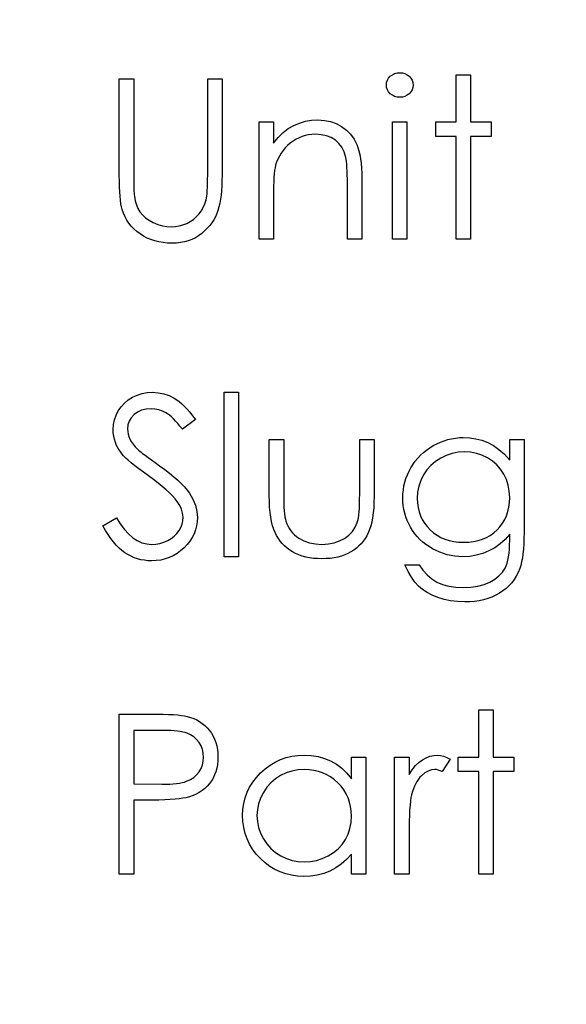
# Model space of a CAD drawing. Header units: inches. Extents: x 0.1 to 87.3, y 0.1 to 33.9.
# Tile 116 of 174: x 48.448 to 48.874, y 22.311 to 23.079. Entities that reach past the tile are written whole.
import ezdxf

# ---------------------------------------------------------------- set-up
doc = ezdxf.new("R2010")
doc.units = ezdxf.units.IN
doc.header["$MEASUREMENT"] = 0
doc.layers.add('DIMENSIONS', color=171, linetype='Continuous')
doc.styles.add('SLDTEXTSTYLE0', font='TXT', dxfattribs={"width": 0.75})
doc.dimstyles.new('SLDDIMSTYLE0', dxfattribs={"dimtxt": 0.125, "dimasz": 0.13, "dimexe": 0, "dimexo": 0.0625, "dimgap": 0.03125, "dimtad": 0, "dimtih": 1, "dimtoh": 1, "dimdec": 4, "dimrnd": 1e-09, "dimzin": 4, "dimdsep": 46, "dimtxsty": 'SLDTEXTSTYLE0', "dimsah": 1, "dimcen": 0.09, "dimadec": 0, "dimazin": 1, "dimtfac": 1, "dimtdec": 4, "dimtofl": 0, "dimtmove": 0, "dimatfit": 3, "dimfxl": 1, "dimfrac": 2, "dimtolj": 1, "dimtzin": 12, "dimarcsym": 0})

# ---------------------------------------------------------------- blocks, each defined once
blk = doc.blocks.new('_D')
at = {"layer": 'DIMENSIONS'}
for p, q in [((48.16177, 20.43835), (48.16177, 26.74835)), ((48.16177, 19.64679), (48.16177, 20.43835)), ((48.41177, 19.64679), (48.16177, 19.64679))]:
    blk.add_line(p, q, dxfattribs=at)
for points in [[(48.16177, 26.74835), (48.14177, 26.61835), (48.18177, 26.61835)], [(48.16177, 20.43835), (48.18177, 20.56835), (48.14177, 20.56835)]]:
    blk.add_solid(points, dxfattribs=at)
at = {"layer": 'DIMENSIONS', "char_height": 0.125, "attachment_point": 1, "style": 'SLDTEXTSTYLE0'}
for s, insert in [('6.3100', (48.41177, 19.80792)), ('COIL', (48.46837, 19.60949))]:
    blk.add_mtext(s, dxfattribs=dict(at, insert=insert))

msp = doc.modelspace()

# ---------------------------------------------------------------- linework, layer by layer
at = {"color": 7, "linetype": 'Continuous', "flags": 128}
for points in [[(48.5256, 23.0328), (48.53682, 23.0328), (48.53682, 23.0328), (48.53682, 22.9579), (48.53682, 22.9579), (48.53682, 22.95472), (48.53684, 22.95187), (48.53689, 22.94932), (48.53694, 22.94709), (48.53702, 22.94516), (48.53709, 22.94356), (48.53719, 22.94225), (48.53732, 22.94128), (48.53732, 22.94128), (48.53794, 22.93777), (48.53887, 22.93454), (48.54012, 22.93164), (48.54165, 22.92901), (48.54358, 22.92665), (48.54596, 22.92448), (48.54881, 22.92252), (48.55209, 22.92075), (48.55562, 22.91929), (48.55915, 22.91824), (48.56271, 22.91762), (48.56626, 22.91741), (48.56626, 22.91741), (48.56932, 22.91759), (48.57232, 22.91807), (48.57525, 22.91889), (48.57813, 22.92002), (48.58086, 22.92147), (48.58334, 22.92315), (48.5856, 22.9251), (48.58762, 22.92728), (48.5894, 22.92971), (48.59095, 22.93241), (48.59221, 22.93532), (48.59323, 22.9385), (48.59323, 22.9385), (48.59353, 22.93983), (48.59378, 22.94148), (48.59401, 22.94346), (48.59418, 22.94571), (48.59433, 22.94829), (48.59443, 22.95119), (48.59448, 22.9544), (48.59451, 22.9579), (48.59451, 22.9579), (48.59451, 23.0328), (48.59451, 23.0328), (48.60573, 23.0328), (48.60573, 23.0328), (48.60573, 22.9573), (48.60573, 22.9573), (48.60568, 22.95322), (48.60553, 22.94934), (48.60528, 22.94564), (48.60493, 22.94215), (48.60448, 22.93887), (48.60395, 22.93579), (48.6033, 22.93289), (48.60255, 22.93021), (48.60167, 22.92768), (48.60057, 22.92523), (48.59929, 22.92285), (48.59781, 22.92057), (48.59611, 22.91834), (48.59423, 22.91624), (48.59216, 22.91418), (48.58988, 22.91223), (48.58745, 22.91045), (48.58489, 22.9089), (48.58219, 22.90757), (48.57939, 22.9065), (48.57646, 22.90567), (48.5734, 22.90507), (48.5702, 22.90472), (48.56689, 22.90459), (48.56689, 22.90459), (48.56328, 22.90472), (48.55983, 22.90505), (48.5565, 22.90562), (48.55329, 22.9064), (48.55021, 22.90742), (48.54728, 22.90865), (48.54448, 22.91013), (48.5418, 22.91181), (48.5393, 22.91368), (48.53702, 22.91571), (48.53494, 22.91789), (48.53309, 22.92022), (48.53146, 22.92267), (48.53003, 22.9253), (48.52883, 22.92806), (48.52783, 22.93096), (48.52783, 22.93096), (48.5273, 22.93296), (48.52685, 22.93534), (48.52648, 22.9381), (48.52615, 22.9412), (48.52592, 22.94468), (48.52575, 22.94851), (48.52562, 22.95272), (48.5256, 22.9573), (48.5256, 22.9573), (48.5256, 23.0328)], [(48.7443, 23.03761), (48.74638, 23.03743), (48.74831, 23.03691), (48.75008, 23.036), (48.75169, 23.03478), (48.75304, 23.0333), (48.75399, 23.03165), (48.75457, 23.02987), (48.75477, 23.02794), (48.75477, 23.02794), (48.75457, 23.02606), (48.75399, 23.02431), (48.75304, 23.02268), (48.75169, 23.02121), (48.75008, 23.01998), (48.74831, 23.01908), (48.74638, 23.01855), (48.7443, 23.01838), (48.7443, 23.01838), (48.74225, 23.01855), (48.74037, 23.01908), (48.73859, 23.01998), (48.73699, 23.02121), (48.73566, 23.02268), (48.73471, 23.02431), (48.73413, 23.02606), (48.73393, 23.02794), (48.73393, 23.02794), (48.73413, 23.02987), (48.73471, 23.03165), (48.73566, 23.0333), (48.73699, 23.03478), (48.73859, 23.036), (48.74037, 23.03691), (48.74225, 23.03743), (48.7443, 23.03761)], [(48.78842, 23.036), (48.79964, 23.036), (48.79964, 23.036), (48.79964, 22.99915), (48.79964, 22.99915), (48.81566, 22.99915), (48.81566, 22.99915), (48.81566, 22.98793), (48.81566, 22.98793), (48.79964, 22.98793), (48.79964, 22.98793), (48.79964, 22.9078), (48.79964, 22.9078), (48.78842, 22.9078), (48.78842, 22.9078), (48.78842, 22.98793), (48.78842, 22.98793), (48.77239, 22.98793), (48.77239, 22.98793), (48.77239, 22.99915), (48.77239, 22.99915), (48.78842, 22.99915), (48.78842, 22.99915), (48.78842, 23.036)], [(48.63457, 22.99915), (48.64579, 22.99915), (48.64579, 22.99915), (48.64579, 22.98267), (48.64579, 22.98267), (48.64947, 22.98708), (48.65333, 22.99086), (48.65739, 22.99396), (48.66164, 22.99644), (48.66607, 22.99832), (48.67071, 22.99967), (48.67554, 23.00047), (48.68055, 23.00075), (48.68055, 23.00075), (48.68561, 23.00042), (48.69036, 22.99947), (48.69482, 22.99784), (48.69898, 22.99559), (48.70273, 22.99279), (48.70599, 22.98953), (48.70869, 22.98582), (48.71087, 22.98167), (48.71177, 22.97934), (48.71255, 22.97668), (48.7132, 22.97376), (48.71375, 22.9705), (48.71415, 22.96694), (48.71445, 22.96309), (48.71465, 22.95891), (48.7147, 22.95445), (48.7147, 22.95445), (48.7147, 22.9078), (48.7147, 22.9078), (48.70348, 22.9078), (48.70348, 22.9078), (48.70348, 22.95077), (48.70348, 22.95077), (48.70346, 22.9545), (48.70341, 22.9579), (48.70331, 22.96098), (48.70316, 22.96376), (48.70296, 22.96619), (48.70273, 22.9683), (48.70246, 22.9701), (48.70216, 22.97155), (48.70216, 22.97155), (48.70088, 22.97576), (48.6991, 22.97941), (48.69685, 22.98249), (48.69412, 22.98502), (48.69091, 22.987), (48.68726, 22.9884), (48.68315, 22.98925), (48.67859, 22.98953), (48.67859, 22.98953), (48.67589, 22.98943), (48.67326, 22.9891), (48.67068, 22.98855), (48.6682, 22.9878), (48.66577, 22.9868), (48.66342, 22.98562), (48.66114, 22.9842), (48.65894, 22.98257), (48.65686, 22.98077), (48.65498, 22.97889), (48.65328, 22.97689), (48.65175, 22.97478), (48.65042, 22.97258), (48.64927, 22.97027), (48.6483, 22.96785), (48.64752, 22.96534), (48.64752, 22.96534), (48.64712, 22.96349), (48.64677, 22.96129), (48.64647, 22.95876), (48.64622, 22.95585), (48.64604, 22.95262), (48.64589, 22.94904), (48.64582, 22.94511), (48.64579, 22.94083), (48.64579, 22.94083), (48.64579, 22.9078), (48.64579, 22.9078), (48.63457, 22.9078), (48.63457, 22.9078), (48.63457, 22.99915)], [(48.73874, 22.99915), (48.74996, 22.99915), (48.74996, 22.99915), (48.74996, 22.9078), (48.74996, 22.9078), (48.73874, 22.9078), (48.73874, 22.9078), (48.73874, 22.99915)], [(48.51278, 22.68421), (48.52335, 22.69054), (48.52335, 22.69054), (48.52638, 22.68566), (48.52951, 22.68143), (48.53276, 22.67785), (48.53614, 22.67492), (48.53962, 22.67264), (48.54323, 22.67101), (48.54696, 22.67004), (48.55079, 22.66971), (48.55079, 22.66971), (48.55407, 22.66989), (48.55725, 22.67044), (48.56033, 22.67134), (48.56331, 22.67262), (48.56606, 22.67419), (48.56847, 22.67605), (48.57052, 22.67812), (48.57222, 22.68045), (48.57355, 22.68296), (48.57453, 22.68554), (48.57508, 22.68817), (48.57528, 22.6909), (48.57528, 22.6909), (48.575, 22.694), (48.57415, 22.69711), (48.57275, 22.70014), (48.5708, 22.70317), (48.5708, 22.70317), (48.56909, 22.70529), (48.56709, 22.70752), (48.56474, 22.70985), (48.56208, 22.7123), (48.5591, 22.71483), (48.55582, 22.71749), (48.55219, 22.72024), (48.54826, 22.7231), (48.54826, 22.7231), (48.54433, 22.72593), (48.5408, 22.72858), (48.53767, 22.73101), (48.53491, 22.73324), (48.53254, 22.73527), (48.53056, 22.73707), (48.52898, 22.7387), (48.52778, 22.7401), (48.52778, 22.7401), (48.52615, 22.74233), (48.52472, 22.74458), (48.52352, 22.74689), (48.52254, 22.74926), (48.52177, 22.75164), (48.52122, 22.7541), (48.52089, 22.7566), (48.52079, 22.75913), (48.52079, 22.75913), (48.52104, 22.76309), (48.52179, 22.76689), (48.52302, 22.7705), (48.52475, 22.77393), (48.52695, 22.77708), (48.52953, 22.77991), (48.53254, 22.78234), (48.53592, 22.78445), (48.5396, 22.78612), (48.54345, 22.78735), (48.54743, 22.78805), (48.55159, 22.7883), (48.55159, 22.7883), (48.556, 22.78803), (48.56028, 22.78717), (48.56439, 22.78575), (48.56837, 22.78377), (48.57035, 22.78252), (48.57232, 22.78104), (48.57435, 22.77931), (48.57641, 22.77736), (48.57848, 22.77516), (48.58059, 22.77273), (48.58274, 22.77005), (48.58489, 22.76714), (48.58489, 22.76714), (48.57475, 22.75946), (48.57475, 22.75946), (48.5729, 22.76181), (48.57112, 22.76394), (48.56942, 22.76587), (48.56777, 22.76757), (48.56621, 22.76907), (48.56471, 22.77037), (48.56326, 22.77147), (48.56191, 22.77235), (48.5592, 22.77373), (48.55637, 22.7747), (48.55342, 22.77528), (48.55034, 22.77548), (48.55034, 22.77548), (48.54648, 22.77521), (48.543, 22.77433), (48.5399, 22.7729), (48.53714, 22.7709), (48.53489, 22.76849), (48.53329, 22.76582), (48.53234, 22.76286), (48.53201, 22.75966), (48.53201, 22.75966), (48.53211, 22.75765), (48.53246, 22.75567), (48.53299, 22.75372), (48.53376, 22.75179), (48.53484, 22.74984), (48.53627, 22.74781), (48.53807, 22.74571), (48.54025, 22.7435), (48.54025, 22.7435), (48.54107, 22.74278), (48.54225, 22.74183), (48.5438, 22.74065), (48.54573, 22.7392), (48.54801, 22.73752), (48.55066, 22.73562), (48.55367, 22.73346), (48.55705, 22.73106), (48.55705, 22.73106), (48.56111, 22.72808), (48.56484, 22.7252), (48.56822, 22.7224), (48.57127, 22.71967), (48.574, 22.71704), (48.57641, 22.71448), (48.57848, 22.712), (48.58021, 22.7096), (48.58297, 22.70489), (48.58492, 22.70019), (48.5861, 22.69545), (48.5865, 22.69072), (48.5865, 22.69072), (48.58635, 22.68736), (48.58585, 22.68411), (48.58504, 22.68098), (48.58389, 22.67795), (48.58244, 22.67502), (48.58064, 22.67222), (48.57853, 22.66954), (48.57608, 22.66696), (48.5734, 22.6646), (48.5706, 22.66255), (48.56764, 22.66082), (48.56456, 22.65942), (48.56133, 22.65832), (48.55795, 22.65752), (48.55445, 22.65704), (48.55079, 22.65689), (48.55079, 22.65689), (48.54796, 22.65699), (48.54518, 22.65729), (48.54248, 22.65777), (48.53985, 22.65847), (48.53729, 22.65934), (48.53479, 22.66042), (48.53236, 22.6617), (48.52998, 22.66318), (48.52768, 22.66488), (48.52542, 22.66686), (48.5232, 22.66909), (48.52102, 22.67159), (48.51889, 22.67434), (48.51681, 22.67737), (48.51478, 22.68065), (48.51278, 22.68421)], [(48.60733, 22.7883), (48.61855, 22.7883), (48.61855, 22.7883), (48.61855, 22.6601), (48.61855, 22.6601), (48.60733, 22.6601), (48.60733, 22.6601), (48.60733, 22.7883)], [(48.64259, 22.75144), (48.6538, 22.75144), (48.6538, 22.75144), (48.6538, 22.70907), (48.6538, 22.70907), (48.65383, 22.70534), (48.6539, 22.70194), (48.65405, 22.69881), (48.65426, 22.69598), (48.65451, 22.69347), (48.65481, 22.69125), (48.65516, 22.68934), (48.65558, 22.68772), (48.65558, 22.68772), (48.65633, 22.68569), (48.65721, 22.68376), (48.65826, 22.68196), (48.65944, 22.68025), (48.66079, 22.67865), (48.66229, 22.67717), (48.66392, 22.6758), (48.66572, 22.67454), (48.66965, 22.67244), (48.67396, 22.67091), (48.67862, 22.67001), (48.68363, 22.66971), (48.68363, 22.66971), (48.68864, 22.67001), (48.69324, 22.67089), (48.69745, 22.67237), (48.70126, 22.67442), (48.70459, 22.67695), (48.70737, 22.67988), (48.70959, 22.68316), (48.71125, 22.68681), (48.71125, 22.68681), (48.71167, 22.68832), (48.71205, 22.69017), (48.71237, 22.6924), (48.71265, 22.695), (48.71285, 22.69798), (48.71297, 22.70131), (48.71307, 22.70502), (48.7131, 22.70907), (48.7131, 22.70907), (48.7131, 22.75144), (48.7131, 22.75144), (48.72432, 22.75144), (48.72432, 22.75144), (48.72432, 22.70697), (48.72432, 22.70697), (48.72424, 22.70244), (48.72404, 22.69818), (48.72369, 22.6942), (48.72319, 22.69054), (48.72256, 22.68714), (48.72179, 22.68406), (48.72086, 22.68125), (48.71981, 22.67873), (48.71861, 22.67642), (48.71728, 22.67424), (48.71578, 22.67219), (48.71418, 22.67026), (48.7124, 22.66846), (48.7105, 22.66681), (48.70844, 22.66525), (48.70624, 22.66385), (48.70391, 22.6626), (48.70143, 22.6615), (48.6988, 22.6606), (48.69605, 22.65985), (48.69312, 22.65924), (48.69006, 22.65882), (48.68688, 22.65857), (48.68353, 22.65849), (48.68353, 22.65849), (48.6802, 22.65857), (48.67699, 22.65882), (48.67394, 22.65924), (48.67101, 22.65985), (48.66823, 22.6606), (48.6656, 22.6615), (48.66309, 22.6626), (48.66074, 22.66385), (48.65854, 22.66525), (48.65646, 22.66681), (48.65453, 22.66848), (48.65275, 22.67029), (48.65113, 22.67224), (48.64965, 22.67432), (48.6483, 22.67652), (48.64709, 22.67885), (48.64604, 22.68141), (48.64512, 22.68426), (48.64434, 22.68744), (48.64371, 22.6909), (48.64321, 22.69468), (48.64286, 22.69873), (48.64266, 22.70311), (48.64259, 22.7078), (48.64259, 22.7078), (48.64259, 22.75144)], [(48.83009, 22.75144), (48.8413, 22.75144), (48.8413, 22.75144), (48.8413, 22.67895), (48.8413, 22.67895), (48.84125, 22.67432), (48.8411, 22.67001), (48.84083, 22.66603), (48.84048, 22.66237), (48.84, 22.65902), (48.83943, 22.65601), (48.83875, 22.65331), (48.83797, 22.65093), (48.83797, 22.65093), (48.83672, 22.64788), (48.83527, 22.64502), (48.83362, 22.64234), (48.83174, 22.63984), (48.82964, 22.63751), (48.82736, 22.63536), (48.82485, 22.63338), (48.82212, 22.6316), (48.81924, 22.63002), (48.81621, 22.62865), (48.81303, 22.62747), (48.8097, 22.62654), (48.80625, 22.62579), (48.80264, 22.62527), (48.79889, 22.62494), (48.79501, 22.62484), (48.79501, 22.62484), (48.78935, 22.62504), (48.78399, 22.62569), (48.7789, 22.62672), (48.77412, 22.6282), (48.76972, 22.63002), (48.76573, 22.63213), (48.7622, 22.63451), (48.75907, 22.63718), (48.75622, 22.64034), (48.75349, 22.64412), (48.75086, 22.64858), (48.74836, 22.65369), (48.74836, 22.65369), (48.75957, 22.65369), (48.75957, 22.65369), (48.7624, 22.64948), (48.76563, 22.64587), (48.76924, 22.64282), (48.77322, 22.64036), (48.77765, 22.63849), (48.78259, 22.63713), (48.78799, 22.63633), (48.79393, 22.63606), (48.79393, 22.63606), (48.79979, 22.63633), (48.80517, 22.63713), (48.81008, 22.63849), (48.81451, 22.64036), (48.81842, 22.64267), (48.82172, 22.64525), (48.8244, 22.6481), (48.82651, 22.65123), (48.82736, 22.65301), (48.82808, 22.65504), (48.82868, 22.65734), (48.82919, 22.65992), (48.82959, 22.66275), (48.82986, 22.66586), (48.83004, 22.66924), (48.83009, 22.67287), (48.83009, 22.67287), (48.83009, 22.6776), (48.83009, 22.6776), (48.82658, 22.67362), (48.82272, 22.67011), (48.81849, 22.66711), (48.81389, 22.6646), (48.80903, 22.66263), (48.80402, 22.66122), (48.79889, 22.66037), (48.79358, 22.6601), (48.79358, 22.6601), (48.79045, 22.6602), (48.78737, 22.6605), (48.78434, 22.66097), (48.78136, 22.66165), (48.77843, 22.66253), (48.77555, 22.6636), (48.77269, 22.66485), (48.76992, 22.66631), (48.76724, 22.66793), (48.76471, 22.66969), (48.76233, 22.67156), (48.7601, 22.67359), (48.75805, 22.67575), (48.75614, 22.67802), (48.75439, 22.68045), (48.75279, 22.68301), (48.75139, 22.68566), (48.75016, 22.68839), (48.74911, 22.69117), (48.74826, 22.69403), (48.7476, 22.69693), (48.74713, 22.69991), (48.74685, 22.70296), (48.74675, 22.70607), (48.74675, 22.70607), (48.74685, 22.70917), (48.74715, 22.71225), (48.74763, 22.71526), (48.74833, 22.71821), (48.74921, 22.72112), (48.75028, 22.72397), (48.75156, 22.72675), (48.75304, 22.72951), (48.75469, 22.73216), (48.75649, 22.73467), (48.75845, 22.73702), (48.76055, 22.73925), (48.7628, 22.74133), (48.76521, 22.74325), (48.76776, 22.74506), (48.77047, 22.74671), (48.77327, 22.74819), (48.7761, 22.74949), (48.77898, 22.75057), (48.78188, 22.75147), (48.78484, 22.75214), (48.78784, 22.75264), (48.79087, 22.75294), (48.79393, 22.75304), (48.79393, 22.75304), (48.79896, 22.75279), (48.80382, 22.75207), (48.8085, 22.75087), (48.81301, 22.74916), (48.81739, 22.74686), (48.82172, 22.74381), (48.82593, 22.74), (48.83009, 22.73547), (48.83009, 22.73547), (48.83009, 22.75144)], [(48.79483, 22.74183), (48.78992, 22.74153), (48.78519, 22.74062), (48.78066, 22.73915), (48.77628, 22.73704), (48.77222, 22.73444), (48.76864, 22.73136), (48.76551, 22.72783), (48.76283, 22.72385), (48.7607, 22.71954), (48.7592, 22.71508), (48.75827, 22.71043), (48.75797, 22.70562), (48.75797, 22.70562), (48.75812, 22.70199), (48.7586, 22.69851), (48.7594, 22.69518), (48.7605, 22.69205), (48.7619, 22.68904), (48.76363, 22.68621), (48.76568, 22.68353), (48.76804, 22.68103), (48.77064, 22.67875), (48.77345, 22.67677), (48.77645, 22.67512), (48.77961, 22.67374), (48.78296, 22.67269), (48.78652, 22.67192), (48.79025, 22.67146), (48.79415, 22.67131), (48.79415, 22.67131), (48.79811, 22.67146), (48.80187, 22.67192), (48.80542, 22.67267), (48.80878, 22.67372), (48.81193, 22.67507), (48.81489, 22.67675), (48.81767, 22.6787), (48.82022, 22.68095), (48.82252, 22.68346), (48.82453, 22.68616), (48.82623, 22.68904), (48.82763, 22.6921), (48.82871, 22.69535), (48.82946, 22.69881), (48.82994, 22.70244), (48.83009, 22.70627), (48.83009, 22.70627), (48.82981, 22.71125), (48.82896, 22.71594), (48.82753, 22.72037), (48.82555, 22.7245), (48.82305, 22.72831), (48.82007, 22.73169), (48.81664, 22.73464), (48.81271, 22.73717), (48.80848, 22.7392), (48.8041, 22.74068), (48.79954, 22.74153), (48.79483, 22.74183)], [(48.80605, 22.5406), (48.81727, 22.5406), (48.81727, 22.5406), (48.81727, 22.50374), (48.81727, 22.50374), (48.83329, 22.50374), (48.83329, 22.50374), (48.83329, 22.49252), (48.83329, 22.49252), (48.81727, 22.49252), (48.81727, 22.49252), (48.81727, 22.41239), (48.81727, 22.41239), (48.80605, 22.41239), (48.80605, 22.41239), (48.80605, 22.49252), (48.80605, 22.49252), (48.79002, 22.49252), (48.79002, 22.49252), (48.79002, 22.50374), (48.79002, 22.50374), (48.80605, 22.50374), (48.80605, 22.50374), (48.80605, 22.5406)], [(48.5256, 22.53739), (48.55011, 22.53739), (48.55011, 22.53739), (48.55517, 22.53737), (48.5598, 22.53727), (48.56401, 22.53712), (48.56779, 22.53692), (48.57112, 22.53667), (48.57405, 22.53634), (48.57653, 22.53597), (48.57858, 22.53551), (48.57858, 22.53551), (48.58116, 22.53476), (48.58362, 22.53384), (48.58595, 22.53274), (48.58817, 22.53146), (48.59025, 22.53001), (48.59223, 22.52838), (48.59408, 22.52658), (48.59581, 22.5246), (48.59739, 22.52247), (48.59874, 22.52022), (48.59989, 22.51781), (48.60084, 22.51531), (48.60157, 22.51263), (48.6021, 22.50985), (48.60242, 22.50692), (48.60252, 22.50386), (48.60252, 22.50386), (48.60242, 22.50078), (48.6021, 22.49785), (48.6016, 22.49505), (48.60087, 22.4924), (48.59992, 22.48987), (48.59879, 22.48749), (48.59744, 22.48523), (48.59589, 22.48313), (48.59416, 22.48118), (48.59226, 22.47937), (48.5902, 22.47775), (48.588, 22.47629), (48.58562, 22.47502), (48.58309, 22.47389), (48.58041, 22.47294), (48.57758, 22.47214), (48.57758, 22.47214), (48.57523, 22.47166), (48.5724, 22.47124), (48.56912, 22.47089), (48.56536, 22.47061), (48.56116, 22.47039), (48.5565, 22.47021), (48.55137, 22.47011), (48.54576, 22.47009), (48.54576, 22.47009), (48.53682, 22.47009), (48.53682, 22.47009), (48.53682, 22.41239), (48.53682, 22.41239), (48.5256, 22.41239), (48.5256, 22.41239), (48.5256, 22.53739)], [(48.53682, 22.52457), (48.53682, 22.48291), (48.53682, 22.48291), (48.5587, 22.48263), (48.5587, 22.48263), (48.56191, 22.48266), (48.56489, 22.48278), (48.56764, 22.48296), (48.5702, 22.48321), (48.5725, 22.48353), (48.5746, 22.48391), (48.57646, 22.48438), (48.57811, 22.48491), (48.58101, 22.48624), (48.58362, 22.48791), (48.58585, 22.48997), (48.58777, 22.49235), (48.58933, 22.495), (48.59043, 22.49778), (48.59108, 22.50073), (48.5913, 22.50381), (48.5913, 22.50381), (48.59108, 22.50682), (48.59043, 22.50972), (48.58933, 22.51248), (48.58777, 22.51511), (48.58587, 22.51749), (48.58372, 22.51949), (48.58124, 22.52114), (48.57851, 22.52239), (48.57696, 22.52289), (48.57518, 22.52335), (48.57315, 22.52372), (48.57092, 22.52402), (48.56844, 22.52427), (48.56576, 22.52445), (48.56283, 22.52455), (48.55968, 22.52457), (48.55968, 22.52457), (48.53682, 22.52457)], [(48.71791, 22.50374), (48.71791, 22.41239), (48.71791, 22.41239), (48.70669, 22.41239), (48.70669, 22.41239), (48.70669, 22.42819), (48.70669, 22.42819), (48.70281, 22.42399), (48.69873, 22.42038), (48.69437, 22.41738), (48.68981, 22.41497), (48.68503, 22.41314), (48.68005, 22.41184), (48.67481, 22.41104), (48.66938, 22.41079), (48.66938, 22.41079), (48.66455, 22.41102), (48.65989, 22.41167), (48.65541, 22.41274), (48.6511, 22.41425), (48.64699, 22.4162), (48.64304, 22.41858), (48.63928, 22.42138), (48.6357, 22.42464), (48.63242, 22.42819), (48.62959, 22.43192), (48.62721, 22.43586), (48.62523, 22.43999), (48.62371, 22.44429), (48.62263, 22.44878), (48.62198, 22.45346), (48.62175, 22.45832), (48.62175, 22.45832), (48.62198, 22.46307), (48.62263, 22.46768), (48.62373, 22.47209), (48.62528, 22.47635), (48.62726, 22.4804), (48.62967, 22.48428), (48.63252, 22.48801), (48.63583, 22.49154), (48.63943, 22.49477), (48.64324, 22.49758), (48.64719, 22.49996), (48.65135, 22.50189), (48.65568, 22.50341), (48.66019, 22.50449), (48.66487, 22.50512), (48.66973, 22.50534), (48.66973, 22.50534), (48.67531, 22.50507), (48.68062, 22.50424), (48.68566, 22.50284), (48.69041, 22.50091), (48.6949, 22.49838), (48.69913, 22.49518), (48.70303, 22.49134), (48.70669, 22.48684), (48.70669, 22.48684), (48.70669, 22.50374), (48.70669, 22.50374), (48.71791, 22.50374)], [(48.74034, 22.50374), (48.75156, 22.50374), (48.75156, 22.50374), (48.75156, 22.49029), (48.75156, 22.49029), (48.75412, 22.494), (48.75674, 22.49715), (48.75942, 22.49973), (48.76218, 22.50179), (48.76501, 22.50334), (48.76791, 22.50447), (48.77084, 22.50512), (48.77385, 22.50534), (48.77385, 22.50534), (48.77618, 22.50514), (48.77858, 22.50457), (48.78106, 22.50359), (48.78361, 22.50221), (48.78361, 22.50221), (48.77745, 22.4925), (48.77745, 22.4925), (48.77582, 22.4932), (48.77432, 22.49372), (48.77295, 22.49402), (48.77172, 22.49412), (48.77172, 22.49412), (48.76904, 22.49382), (48.76638, 22.49292), (48.76381, 22.49142), (48.76125, 22.48932), (48.76002, 22.48804), (48.75887, 22.48659), (48.75782, 22.48498), (48.75682, 22.48321), (48.75589, 22.48125), (48.75504, 22.47915), (48.75427, 22.47687), (48.75356, 22.47444), (48.75356, 22.47444), (48.75309, 22.47226), (48.75269, 22.46958), (48.75234, 22.4664), (48.75206, 22.46272), (48.75184, 22.45857), (48.75169, 22.45391), (48.75159, 22.44875), (48.75156, 22.44309), (48.75156, 22.44309), (48.75156, 22.41239), (48.75156, 22.41239), (48.74034, 22.41239), (48.74034, 22.41239), (48.74034, 22.50374)], [(48.66988, 22.49412), (48.66497, 22.49382), (48.66026, 22.49295), (48.65576, 22.49147), (48.65143, 22.48942), (48.64742, 22.48684), (48.64384, 22.48376), (48.64068, 22.48023), (48.63795, 22.47619), (48.63578, 22.47189), (48.63422, 22.46743), (48.63327, 22.46287), (48.63297, 22.45819), (48.63297, 22.45819), (48.6333, 22.45353), (48.63422, 22.44898), (48.6358, 22.44452), (48.638, 22.44016), (48.64076, 22.43611), (48.64391, 22.43252), (48.64752, 22.42942), (48.65155, 22.42679), (48.65588, 22.42469), (48.66037, 22.42321), (48.665, 22.42231), (48.66978, 22.42201), (48.66978, 22.42201), (48.67464, 22.42231), (48.67937, 22.42318), (48.68395, 22.42466), (48.68841, 22.42674), (48.69254, 22.42932), (48.6962, 22.43232), (48.6993, 22.43576), (48.70193, 22.43959), (48.70401, 22.44377), (48.70551, 22.44823), (48.70639, 22.45291), (48.70669, 22.45787), (48.70669, 22.45787), (48.70651, 22.46165), (48.70601, 22.46528), (48.70519, 22.46876), (48.70403, 22.47206), (48.70253, 22.47522), (48.7007, 22.47822), (48.69855, 22.48105), (48.69605, 22.48373), (48.69332, 22.48616), (48.69044, 22.48829), (48.68738, 22.49007), (48.6842, 22.49152), (48.68085, 22.49267), (48.67734, 22.49347), (48.67369, 22.49397), (48.66988, 22.49412)]]:
    msp.add_lwpolyline(points, dxfattribs=at)

# ---------------------------------------------------------------- dimensions: what is measured, and where the dimension line sits
at = {"layer": 'DIMENSIONS'}
dim = msp.add_linear_dim(base=(48.16177, 26.74835), p1=(48.38457, 20.43835), p2=(48.38457, 26.74835), angle=90, text='<>\\PCOIL', dimstyle='SLDDIMSTYLE0', dxfattribs=at)
dim.commit()
dim.dimension.update_dxf_attribs({"geometry": '_D', "text_midpoint": (48.16177, 19.64679), "dimtype": 160})

doc.saveas('drawing.dxf')
